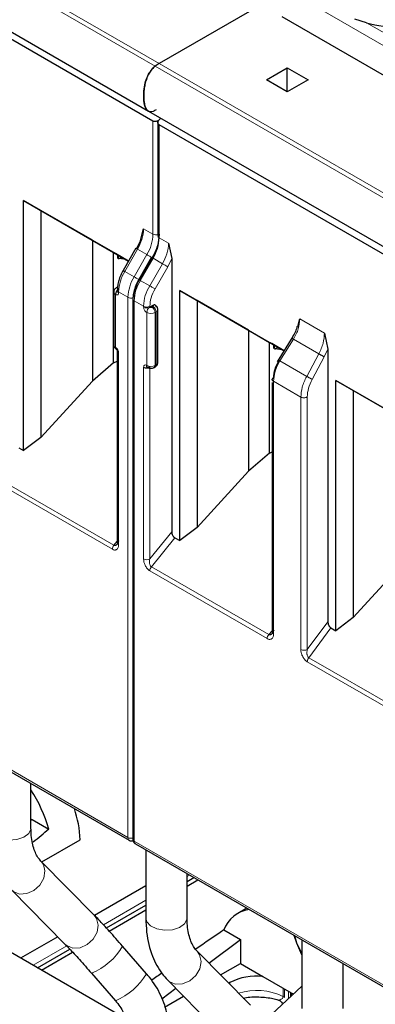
# Model space of a CAD drawing. Header units: millimetres. Extents: x 5 to 418, y 2 to 292.
# Tile 19 of 30: x 259 to 268, y 118 to 145. Entities that reach past the tile are written whole.
import ezdxf

# ---------------------------------------------------------------- set-up
doc = ezdxf.new("R2010")
doc.units = ezdxf.units.MM

msp = doc.modelspace()

# ---------------------------------------------------------------- linework, layer by layer
at = {"color": 7, "linetype": 'Continuous', "lineweight": 18}
for p, q in [((249.622, 151.311), (262.35, 143.963)), ((262.242, 143.893), (249.514, 151.24)), ((268.905, 144.188), (265.793, 145.985)), ((269.075, 144.445), (267.985, 145.074)), ((274.97, 136.545), (262.242, 143.893)), ((262.35, 143.963), (275.078, 136.616)), ((262.18, 139.326), (262.18, 142.398)), ((262.35, 139.228), (262.35, 142.3)), ((261.926, 139.473), (262.18, 139.326)), ((262.35, 139.228), (262.605, 139.081)), ((261.76, 138.915), (261.413, 138.313)), ((262.015, 138.768), (261.667, 138.166)), ((262.015, 138.768), (261.76, 138.915)), ((262.159, 138.685), (261.812, 138.083)), ((261.837, 138.068), (262.184, 138.67)), ((262.439, 138.523), (262.184, 138.67)), ((262.091, 137.921), (262.439, 138.523)), ((262.236, 137.838), (262.584, 138.44)), ((262.584, 138.44), (262.689, 138.661)), ((261.667, 138.166), (261.413, 138.313)), ((262.091, 137.921), (261.837, 138.068)), ((261.162, 137.683), (261.162, 136.246)), ((261.501, 137.609), (261.247, 137.756)), ((261.247, 137.756), (261.247, 137.732)), ((261.501, 122.92), (261.501, 137.609)), ((261.671, 122.822), (261.671, 137.511)), ((261.926, 137.364), (261.671, 137.511)), ((261.926, 137.341), (261.926, 137.364)), ((262.095, 137.341), (262.095, 137.364)), ((262.18, 137.357), (262.152, 137.341)), ((262.011, 135.756), (262.011, 137.194)), ((262.265, 137.21), (262.237, 137.194)), ((262.237, 135.756), (262.237, 137.194)), ((262.265, 135.773), (262.265, 137.21)), ((266.173, 137.021), (266.843, 136.634)), ((265.632, 135.878), (265.997, 136.469)), ((266.687, 136.071), (265.997, 136.469)), ((261.247, 136.099), (261.247, 130.886)), ((266.687, 136.071), (266.358, 135.459)), ((266.932, 136.203), (266.836, 135.99)), ((262.237, 135.756), (262.265, 135.773)), ((266.358, 135.459), (265.632, 135.878)), ((266.836, 135.99), (266.507, 135.378)), ((261.926, 130.494), (261.926, 135.707)), ((262.095, 130.494), (262.095, 135.683)), ((265.459, 135.324), (265.459, 128.46)), ((266.199, 134.897), (265.459, 135.324)), ((266.199, 128.033), (266.199, 134.897)), ((266.373, 128.035), (266.373, 134.899)), ((261.077, 130.757), (257.889, 132.598)), ((261.12, 130.867), (257.931, 132.708)), ((262.095, 130.494), (262.689, 131.233)), ((261.12, 130.867), (261.201, 130.968)), ((262.774, 131.071), (262.138, 130.279)), ((248.943, 130.17), (261.501, 122.92)), ((265.284, 128.329), (262.095, 130.17)), ((265.327, 128.438), (262.138, 130.279)), ((266.373, 128.035), (266.932, 128.786)), ((265.417, 128.542), (265.327, 128.438)), ((266.416, 127.809), (267.019, 128.62)), ((269.527, 125.88), (266.374, 127.7)), ((269.569, 125.989), (266.416, 127.809)), ((261.671, 122.822), (274.229, 115.573)), ((263.108, 121.863), (263.174, 121.901)), ((260.834, 120.55), (261.988, 121.216)), ((258.922, 119.446), (259.837, 119.974)), ((264.273, 118.924), (264.273, 118.976)), ((265.716, 118.6), (265.716, 118.829)), ((265.753, 118.807), (265.753, 118.569)), ((265.862, 118.537), (265.862, 118.745)), ((265.92, 118.711), (265.92, 118.591)), ((265.949, 118.695), (265.949, 118.618))]:
    msp.add_line(p, q, dxfattribs=at)
at = {"color": 7, "linetype": 'Continuous', "lineweight": 25}
for p, q in [((249.33, 150.017), (262.058, 142.67)), ((262.18, 142.398), (249.622, 149.648)), ((265.726, 145.913), (262.35, 143.963)), ((268.769, 143.458), (265.688, 145.237)), ((267.985, 145.074), (267.67, 145.175)), ((265.263, 143.523), (265.829, 143.849)), ((265.829, 143.849), (266.395, 143.523)), ((265.829, 143.196), (265.829, 143.849)), ((265.829, 143.196), (265.263, 143.523)), ((266.395, 143.523), (265.829, 143.196)), ((262.058, 142.67), (274.786, 135.322)), ((262.35, 142.434), (262.393, 142.477)), ((262.315, 142.387), (262.315, 139.277)), ((274.908, 135.05), (262.35, 142.3)), ((258.666, 140.241), (261.517, 138.595)), ((258.666, 133.442), (258.666, 140.241)), ((259.137, 139.969), (258.666, 140.241)), ((260.533, 139.163), (259.137, 139.969)), ((259.137, 139.969), (259.137, 133.799)), ((261.841, 139.151), (261.926, 139.473)), ((260.533, 139.163), (261.107, 138.832)), ((260.533, 139.163), (260.533, 135.331)), ((261.716, 138.941), (261.369, 138.339)), ((261.841, 139.151), (261.735, 138.93)), ((262.605, 139.081), (262.689, 138.661)), ((261.107, 138.832), (261.226, 138.763)), ((261.107, 135.824), (261.107, 138.832)), ((261.517, 138.595), (261.165, 138.798)), ((261.226, 138.665), (261.226, 138.763)), ((261.233, 138.759), (261.233, 138.669)), ((261.262, 138.66), (261.334, 138.701)), ((262.14, 138.696), (261.793, 138.094)), ((261.24, 138.658), (261.262, 138.66)), ((261.454, 138.632), (261.262, 138.66)), ((262.689, 138.661), (262.689, 131.233)), ((261.369, 138.339), (261.369, 138.339)), ((261.215, 137.885), (261.187, 137.869)), ((261.793, 138.094), (261.793, 138.094)), ((261.115, 137.749), (261.115, 136.312)), ((261.212, 137.805), (261.212, 137.781)), ((262.909, 137.792), (265.744, 136.155)), ((262.909, 130.993), (262.909, 137.792)), ((263.38, 137.52), (262.909, 137.792)), ((261.636, 137.56), (261.636, 122.871)), ((262.18, 137.39), (262.095, 137.341)), ((264.776, 136.714), (263.38, 137.52)), ((263.38, 137.52), (263.38, 131.35)), ((262.312, 135.838), (262.312, 137.275)), ((266.116, 136.814), (266.173, 137.021)), ((264.776, 136.714), (265.35, 136.382)), ((264.776, 136.714), (264.776, 132.882)), ((265.983, 136.543), (265.559, 135.857)), ((266.843, 136.634), (266.932, 136.203)), ((265.35, 136.382), (265.469, 136.314)), ((265.35, 133.375), (265.35, 136.382)), ((265.367, 136.373), (265.469, 136.314)), ((265.743, 136.155), (265.408, 136.349)), ((265.469, 136.216), (265.469, 136.314)), ((265.475, 136.31), (265.475, 136.22)), ((261.212, 136.148), (261.212, 130.935)), ((265.482, 136.209), (265.505, 136.211)), ((265.505, 136.211), (265.576, 136.252)), ((265.696, 136.182), (265.505, 136.211)), ((266.932, 136.203), (266.932, 128.786)), ((261.107, 135.824), (260.533, 135.331)), ((261.107, 135.824), (261.212, 135.871)), ((262.212, 135.702), (262.24, 135.718)), ((259.137, 133.799), (260.533, 135.331)), ((265.423, 135.292), (265.423, 128.507)), ((267.152, 135.343), (269.986, 133.706)), ((267.152, 128.544), (267.152, 135.343)), ((267.622, 135.071), (267.152, 135.343)), ((269.019, 134.265), (267.622, 135.071)), ((267.622, 135.071), (267.622, 128.9)), ((259.137, 133.799), (258.666, 133.442)), ((258.534, 133.518), (258.666, 133.442)), ((265.35, 133.375), (264.776, 132.882)), ((265.35, 133.375), (265.423, 133.408)), ((263.38, 131.35), (264.776, 132.882)), ((263.38, 131.35), (262.909, 130.993)), ((262.774, 131.071), (262.909, 130.993)), ((267.622, 128.9), (269.019, 130.433)), ((248.976, 130.097), (261.535, 122.847)), ((267.622, 128.9), (267.152, 128.544)), ((267.019, 128.62), (267.152, 128.544)), ((258.865, 123.174), (258.865, 124.388)), ((258.899, 123.412), (258.865, 123.387)), ((258.899, 123.412), (259.349, 123.152)), ((259.157, 122.26), (260.2, 122.862)), ((261.704, 122.749), (274.263, 115.499)), ((261.988, 122.585), (261.988, 120.724)), ((267.205, 114.665), (254.201, 122.172)), ((260.585, 120.812), (259.136, 122.281)), ((259.143, 122.273), (259.136, 122.281)), ((263.108, 120.724), (263.108, 121.939)), ((263.108, 121.727), (263.291, 121.833)), ((261.988, 121.608), (260.593, 120.803)), ((263.108, 121.602), (263.4, 121.77)), ((258.338, 121.495), (259.788, 120.025)), ((260.914, 120.461), (261.988, 121.081)), ((260.989, 120.378), (261.988, 120.955)), ((264.733, 121.001), (264.487, 120.859)), ((259.591, 120.224), (258.583, 119.642)), ((264.106, 120.407), (264.556, 120.147)), ((266.094, 120.048), (266.019, 120.259)), ((266.094, 120.048), (266.034, 120.25)), ((262.005, 119.218), (261.356, 119.966)), ((263.703, 119.503), (264.556, 120.147)), ((264.556, 120.147), (264.556, 119.499)), ((266.231, 119.732), (266.094, 120.048)), ((266.231, 119.767), (266.094, 120.048)), ((266.231, 120.136), (266.231, 118.275)), ((259.039, 119.379), (259.92, 119.887)), ((259.148, 119.316), (259.996, 119.805)), ((264.828, 118.362), (263.378, 119.832)), ((264.015, 119.186), (264.556, 119.499)), ((264.556, 119.499), (265.169, 119.145)), ((267.351, 118.275), (267.351, 119.49)), ((260.51, 119.231), (261.16, 118.484)), ((265.169, 119.145), (265.999, 118.665)), ((262.581, 119.046), (264.03, 117.575)), ((262.581, 119.046), (262.622, 119.009)), ((264.273, 118.976), (264.241, 118.957)), ((266.231, 118.881), (265.266, 117.982)), ((262.423, 118.536), (262.801, 118.822)), ((262.496, 118.309), (263.013, 118.607))]:
    msp.add_line(p, q, dxfattribs=at)
at = {"color": 7, "linetype": 'Continuous', "lineweight": 18, "flags": 128}
for points in [[(261.716, 138.941), (261.718, 138.94), (261.723, 138.937), (261.732, 138.931), (261.745, 138.924), (261.76, 138.915)], [(262.14, 138.696), (262.13, 138.702), (262.112, 138.712), (262.092, 138.723), (262.072, 138.735), (262.052, 138.747), (262.032, 138.758), (262.015, 138.768)], [(262.184, 138.67), (262.169, 138.679), (262.156, 138.686), (262.147, 138.692), (262.142, 138.695), (262.14, 138.696)], [(262.584, 138.44), (262.57, 138.447), (262.554, 138.457), (262.536, 138.467), (262.516, 138.479), (262.496, 138.49), (262.476, 138.502), (262.457, 138.513), (262.439, 138.523)], [(261.413, 138.313), (261.397, 138.322), (261.385, 138.329), (261.376, 138.335), (261.37, 138.338), (261.369, 138.339)], [(261.793, 138.094), (261.783, 138.1), (261.764, 138.11), (261.745, 138.122), (261.724, 138.133), (261.704, 138.145), (261.685, 138.156), (261.667, 138.166)], [(261.837, 138.068), (261.821, 138.077), (261.809, 138.085), (261.8, 138.09), (261.794, 138.093), (261.793, 138.094)], [(262.236, 137.838), (262.223, 137.846), (262.207, 137.855), (262.189, 137.865), (262.169, 137.877), (262.149, 137.888), (262.128, 137.9), (262.109, 137.911), (262.091, 137.921)], [(257.745, 123.174), (257.774, 123.072), (257.882, 122.962), (258.054, 122.885), (258.264, 122.851), (258.481, 122.867), (258.671, 122.929), (258.806, 123.028), (258.864, 123.15), (258.865, 123.174)], [(258.338, 121.495), (258.388, 121.452), (258.557, 121.385), (258.753, 121.395), (258.947, 121.48), (259.108, 121.627), (259.213, 121.813), (259.246, 122.011), (259.201, 122.19), (259.143, 122.273)], [(259.788, 120.025), (259.838, 119.983), (260.006, 119.916), (260.203, 119.926), (260.396, 120.01), (260.558, 120.157), (260.663, 120.344), (260.695, 120.542), (260.65, 120.721), (260.585, 120.812)], [(261.988, 120.724), (262.012, 120.63), (262.116, 120.519)], [(262.116, 120.519), (262.285, 120.439), (262.494, 120.403), (262.711, 120.415), (262.904, 120.475), (263.042, 120.572), (263.105, 120.693), (263.108, 120.724)], [(262.622, 119.009), (262.788, 118.938), (262.984, 118.943), (263.178, 119.024), (263.343, 119.167), (263.452, 119.352), (263.489, 119.551), (263.448, 119.732), (263.383, 119.827)]]:
    msp.add_lwpolyline(points, dxfattribs=at)
at = {"color": 7, "linetype": 'Continuous', "lineweight": 25}
for centre, radius, start, end in [((268.971, 148.538), 3.601, 254.1203, 283.4118), ((262.934, 142.956), 1.165, 120.1018, 126.4593), ((255.493, 122.035), 4.015, 16.1574, 32.8665), ((257.145, 122.738), 3.058, 2.3255, 18.4693), ((264.916, 120.108), 0.864, 97.8704, 159.745), ((264.998, 117.59), 1.564, 83.7249, 117.6019), ((259.303, 118.22), 1.06, 163.5636, 249.2634)]:
    msp.add_arc(centre, radius, start, end, dxfattribs=at)
at = {"color": 7, "linetype": 'Continuous', "lineweight": 18}
for centre, radius, start, end in [((260.772, 139.512), 1.154, 328.8563, 358.0435), ((261.027, 139.365), 1.154, 328.8563, 358.0435), ((262.266, 139.491), 0.186, 242.6989, 285.3642), ((261.196, 139.267), 1.154, 328.8563, 358.0435), ((262.375, 139.283), 0.0604, 185.6948, 245.6253), ((261.451, 139.12), 1.154, 328.8563, 358.0435), ((262.401, 137.716), 1.154, 148.8563, 178.0435), ((262.655, 137.569), 1.154, 148.8563, 178.0435), ((261.209, 137.828), 0.0464, 80.177, 118.7879), ((262.825, 137.471), 1.154, 148.8563, 178.0435), ((263.079, 137.325), 1.154, 148.8563, 178.0435), ((261.192, 137.754), 0.0766, 183.8931, 247.2773), ((261.269, 137.809), 0.0575, 184.0417, 247.2624), ((261.272, 137.787), 0.0604, 185.6948, 245.6253), ((261.587, 137.774), 0.186, 242.6919, 286.5261), ((261.693, 137.564), 0.0575, 183.8641, 247.2804), ((262.011, 137.528), 0.184, 242.6097, 297.3903), ((262.011, 137.504), 0.184, 242.6097, 297.3903), ((262.195, 137.185), 0.184, 122.6055, 177.3945), ((262.053, 137.185), 0.184, 2.6055, 57.3945), ((262.081, 137.202), 0.184, 2.6055, 57.3945), ((262.124, 137.412), 0.246, 242.6097, 297.3903), ((262.236, 137.281), 0.0766, 292.7227, 356.1069), ((261.195, 136.32), 0.0805, 185.6948, 245.6253), ((261.219, 136.239), 0.0575, 172.7215, 236.1646), ((261.269, 136.152), 0.0575, 183.838, 247.2829), ((262.124, 135.975), 0.246, 242.6097, 297.3903), ((262.176, 135.751), 0.0608, 307.0336, 5.503), ((262.205, 135.767), 0.0604, 305.698, 5.6204), ((262.232, 135.846), 0.0805, 294.3747, 354.3052), ((261.272, 130.941), 0.0604, 185.6945, 245.6253), ((261.261, 130.749), 0.184, 140.2279, 177.3607), ((262.011, 130.658), 0.184, 242.6097, 297.3903), ((262.279, 130.161), 0.184, 140.2272, 177.3607), ((265.468, 128.32), 0.184, 140.2279, 177.3607), ((266.284, 128.195), 0.183, 242.4446, 299.2876), ((261.587, 123.086), 0.186, 242.6989, 285.3642), ((261.582, 122.913), 0.0805, 174.3836, 234.2563), ((261.696, 122.877), 0.0604, 185.6948, 245.6253), ((261.747, 122.813), 0.0767, 172.7442, 235.9436), ((259.812, 120.886), 1.798, 292.8872, 329.1889), ((260.476, 120.125), 1.778, 292.6264, 329.34), ((265.003, 117.112), 1.65, 64.4087, 107.4509), ((265.664, 118.497), 0.115, 38.7759, 63.1373)]:
    msp.add_arc(centre, radius, start, end, dxfattribs=at)
at = {"color": 7, "linetype": 'Continuous', "lineweight": 25}
for centre, start_param, end_param in [((253.753, 121.033), 5.098083, 5.141241), ((261.67, 116.462), 1.254311, 1.323798), ((261.67, 116.462), 1.406564, 1.431806)]:
    msp.add_ellipse(centre, major_axis=(11.109, 8.26), ratio=0.130147, start_param=start_param, end_param=end_param, dxfattribs=at)
for points, knots in [([(262.267, 142.71), (262.239, 142.692), (262.183, 142.657), (262.102, 142.649), (262.027, 142.681), (261.976, 142.759), (261.945, 142.862), (261.928, 142.995), (261.927, 143.167), (261.952, 143.366), (261.997, 143.533), (262.05, 143.655), (262.107, 143.754), (262.174, 143.837), (262.224, 143.878), (262.242, 143.893)], [0, 0, 0, 0, 0.06165, 0.123245, 0.187329, 0.277136, 0.351412, 0.427522, 0.551179, 0.678577, 0.782451, 0.83429, 0.888015, 0.959104, 1, 1, 1, 1]), ([(262.242, 143.893), (262.211, 143.866), (262.149, 143.813), (262.063, 143.686), (262, 143.543), (261.961, 143.394), (261.934, 143.234), (261.924, 143.055), (261.938, 142.884), (261.978, 142.757), (262.018, 142.686), (262.055, 142.675), (262.06, 142.673)], [0, 0, 0, 0, 0.08356, 0.166985, 0.281204, 0.375198, 0.471574, 0.619794, 0.772414, 0.877344, 0.982933, 1, 1, 1, 1]), ([(262.35, 142.434), (262.343, 142.427), (262.329, 142.415), (262.301, 142.399), (262.271, 142.388), (262.242, 142.384), (262.219, 142.385), (262.198, 142.39), (262.186, 142.395), (262.18, 142.398)], [0, 0, 0, 0, 0.156529, 0.292767, 0.503802, 0.634284, 0.760147, 0.881875, 1, 1, 1, 1]), ([(262.35, 142.3), (262.345, 142.304), (262.335, 142.31), (262.323, 142.325), (262.316, 142.341), (262.314, 142.364), (262.319, 142.389), (262.332, 142.414), (262.344, 142.427), (262.35, 142.434)], [0, 0, 0, 0, 0.118116, 0.2398408, 0.3657075, 0.496198, 0.7072125, 0.8434553, 1, 1, 1, 1]), ([(261.369, 138.339), (261.346, 138.295), (261.299, 138.207), (261.25, 138.069), (261.218, 137.932), (261.214, 137.847), (261.212, 137.805)], [0, 0, 0, 0, 0.248969, 0.498635, 0.748984, 1, 1, 1, 1]), ([(261.187, 137.869), (261.177, 137.863), (261.158, 137.849), (261.134, 137.82), (261.118, 137.785), (261.116, 137.761), (261.115, 137.749)], [0, 0, 0, 0, 0.2304036, 0.4782358, 0.7374616, 1, 1, 1, 1]), ([(261.793, 138.094), (261.77, 138.05), (261.723, 137.962), (261.674, 137.824), (261.642, 137.687), (261.638, 137.603), (261.636, 137.56)], [0, 0, 0, 0, 0.248965, 0.498629, 0.748979, 1, 1, 1, 1]), ([(261.247, 137.83), (261.236, 137.823), (261.22, 137.811), (261.2, 137.788), (261.186, 137.767), (261.176, 137.745), (261.165, 137.716), (261.163, 137.696), (261.162, 137.683)], [0, 0, 0, 0, 0.239457, 0.368361, 0.5, 0.631639, 0.760543, 1, 1, 1, 1]), ([(262.265, 137.341), (262.264, 137.353), (262.262, 137.377), (262.242, 137.398), (262.214, 137.405), (262.192, 137.395), (262.18, 137.39)], [0, 0, 0, 0, 0.2491269, 0.4998627, 0.7491349, 1, 1, 1, 1]), ([(262.312, 137.275), (262.311, 137.288), (262.309, 137.312), (262.293, 137.346), (262.27, 137.376), (262.25, 137.389), (262.24, 137.395)], [0, 0, 0, 0, 0.262538, 0.521764, 0.769596, 1, 1, 1, 1]), ([(266.098, 136.818), (266.095, 136.808), (266.082, 136.751), (266.036, 136.641), (265.982, 136.545), (265.955, 136.498)], [0, 0, 0, 0, 0.0885284, 0.5428801, 1, 1, 1, 1]), ([(261.116, 136.312), (261.116, 136.31), (261.113, 136.293), (261.124, 136.26), (261.148, 136.219), (261.174, 136.201), (261.187, 136.191)], [0, 0, 0, 0, 0.024572, 0.36735, 0.66939, 1, 1, 1, 1]), ([(265.408, 136.349), (265.401, 136.353), (265.388, 136.361), (265.374, 136.368), (265.366, 136.373), (265.367, 136.373), (265.367, 136.373)], [0, 0, 0, 0, 0.258577, 0.499428, 0.74058, 1, 1, 1, 1]), ([(261.187, 136.191), (261.19, 136.189), (261.195, 136.186), (261.201, 136.179), (261.205, 136.173), (261.208, 136.166), (261.211, 136.158), (261.211, 136.152), (261.212, 136.148)], [0, 0, 0, 0, 0.239439, 0.368338, 0.499976, 0.631617, 0.760525, 1, 1, 1, 1]), ([(262.24, 135.718), (262.25, 135.724), (262.27, 135.738), (262.293, 135.767), (262.309, 135.801), (262.311, 135.826), (262.312, 135.838)], [0, 0, 0, 0, 0.230404, 0.478236, 0.737462, 1, 1, 1, 1]), ([(265.463, 135.425), (265.47, 135.502), (265.484, 135.656), (265.569, 135.815), (265.611, 135.895)], [0, 0, 0, 0, 0.500455, 1, 1, 1, 1]), ([(262.035, 135.702), (262.05, 135.695), (262.081, 135.68), (262.137, 135.677), (262.182, 135.686), (262.206, 135.698), (262.212, 135.702)], [0, 0, 0, 0, 0.262733, 0.563413, 0.884091, 1, 1, 1, 1]), ([(262.689, 131.233), (262.691, 131.218), (262.693, 131.188), (262.709, 131.148), (262.725, 131.118), (262.74, 131.098), (262.757, 131.082), (262.768, 131.074), (262.774, 131.071)], [0, 0, 0, 0, 0.254973, 0.507788, 0.636302, 0.756803, 0.875791, 1, 1, 1, 1]), ([(261.247, 130.984), (261.239, 130.959), (261.225, 130.918), (261.195, 130.881), (261.172, 130.865), (261.154, 130.86), (261.136, 130.859), (261.125, 130.864), (261.12, 130.867)], [0, 0, 0, 0, 0.351324, 0.585974, 0.704932, 0.811796, 0.909058, 1, 1, 1, 1]), ([(266.932, 128.786), (266.933, 128.771), (266.935, 128.741), (266.952, 128.7), (266.969, 128.669), (266.984, 128.649), (267.001, 128.632), (267.013, 128.624), (267.019, 128.62)], [0, 0, 0, 0, 0.253897, 0.507643, 0.636782, 0.757539, 0.876362, 1, 1, 1, 1]), ([(265.463, 128.561), (265.454, 128.534), (265.439, 128.492), (265.406, 128.455), (265.382, 128.439), (265.362, 128.432), (265.344, 128.431), (265.332, 128.436), (265.327, 128.438)], [0, 0, 0, 0, 0.366306, 0.58827, 0.70841, 0.815591, 0.911855, 1, 1, 1, 1]), ([(259.136, 122.281), (259.108, 122.312), (259.028, 122.403), (258.916, 122.652), (258.868, 122.957), (258.866, 123.145), (258.865, 123.174)], [0, 0, 0, 0, 0.196079, 0.5680994, 0.9332456, 1, 1, 1, 1]), ([(261.535, 122.848), (261.536, 122.847), (261.55, 122.835), (261.584, 122.829), (261.62, 122.827), (261.637, 122.835), (261.641, 122.836)], [0, 0, 0, 0, 0.032748, 0.48939, 0.891774, 1, 1, 1, 1]), ([(261.636, 122.871), (261.637, 122.86), (261.639, 122.836), (261.653, 122.801), (261.674, 122.77), (261.694, 122.756), (261.704, 122.749)], [0, 0, 0, 0, 0.230401, 0.478232, 0.737459, 1, 1, 1, 1]), ([(261.356, 119.966), (261.295, 120.036), (261.115, 120.241), (260.836, 120.551), (260.667, 120.726), (260.585, 120.812)], [0, 0, 0, 0, 0.210395, 0.616606, 1, 1, 1, 1]), ([(261.988, 120.724), (261.992, 120.597), (262.004, 120.231), (262.135, 119.709), (262.359, 119.289), (262.53, 119.101), (262.581, 119.046)], [0, 0, 0, 0, 0.192969, 0.557069, 0.869498, 1, 1, 1, 1]), ([(263.378, 119.832), (263.351, 119.863), (263.271, 119.954), (263.159, 120.203), (263.11, 120.508), (263.108, 120.695), (263.108, 120.724)], [0, 0, 0, 0, 0.196106, 0.568171, 0.933367, 1, 1, 1, 1]), ([(259.788, 120.025), (259.826, 119.986), (259.935, 119.874), (260.179, 119.608), (260.399, 119.358), (260.51, 119.231)], [0, 0, 0, 0, 0.210103, 0.600591, 1, 1, 1, 1]), ([(262.599, 117.754), (262.593, 117.864), (262.577, 118.158), (262.415, 118.633), (262.185, 119.005), (262.031, 119.188), (262.005, 119.218)], [0, 0, 0, 0, 0.21631, 0.573893, 0.928516, 1, 1, 1, 1]), ([(261.16, 118.484), (261.201, 118.431), (261.318, 118.285), (261.418, 118.103), (261.434, 118.006), (261.435, 117.996)], [0, 0, 0, 0, 0.3317827, 0.9272637, 1, 1, 1, 1]), ([(264.636, 118.557), (264.636, 118.557), (264.749, 118.585), (264.879, 118.588), (265.009, 118.591)], [0, 0, 0, 0, 0.004469, 1, 1, 1, 1]), ([(265.009, 118.591), (265.144, 118.583), (265.331, 118.572), (265.525, 118.527), (265.583, 118.504), (265.601, 118.497)], [0, 0, 0, 0, 0.641888, 0.892968, 1, 1, 1, 1]), ([(265.596, 118.502), (265.612, 118.495), (265.643, 118.482), (265.678, 118.445), (265.697, 118.411), (265.7, 118.391), (265.701, 118.387)], [0, 0, 0, 0, 0.302562, 0.618423, 0.932099, 1, 1, 1, 1])]:
    msp.add_open_spline(points, degree=3, knots=knots, dxfattribs=at)
for points in [[(262.35, 139.326), (262.341, 139.221), (262.323, 139.012), (262.214, 138.794), (262.159, 138.685)], [(262.095, 135.707), (262.084, 135.703), (262.062, 135.693), (262.034, 135.699), (262.014, 135.72), (262.012, 135.744), (262.011, 135.756)], [(261.926, 135.707), (261.938, 135.702), (261.963, 135.69), (262.011, 135.686), (262.058, 135.69), (262.083, 135.702), (262.095, 135.707)], [(265.459, 135.324), (265.453, 135.328), (265.442, 135.335), (265.431, 135.348), (265.424, 135.361), (265.423, 135.375), (265.426, 135.389), (265.434, 135.403), (265.446, 135.415), (265.457, 135.422), (265.463, 135.425)], [(265.459, 128.46), (265.453, 128.464), (265.442, 128.471), (265.431, 128.483), (265.424, 128.497), (265.423, 128.511), (265.426, 128.525), (265.434, 128.538), (265.446, 128.551), (265.457, 128.557), (265.463, 128.561)]]:
    msp.add_open_spline(points, degree=3, dxfattribs=at)
at = {"color": 7, "linetype": 'Continuous', "lineweight": 18}
for points in [[(262.35, 139.326), (262.341, 139.221), (262.323, 139.012), (262.214, 138.794), (262.159, 138.685)], [(261.812, 138.083), (261.772, 138.002), (261.691, 137.841), (261.678, 137.686), (261.671, 137.609)], [(262.095, 137.364), (262.102, 137.441), (262.115, 137.596), (262.196, 137.757), (262.236, 137.838)], [(265.977, 136.486), (265.973, 136.488), (265.965, 136.493), (265.958, 136.497), (265.955, 136.498), (265.956, 136.497), (265.96, 136.493), (265.969, 136.487), (265.981, 136.479), (265.992, 136.472), (265.997, 136.469)], [(266.687, 136.071), (266.693, 136.068), (266.705, 136.061), (266.726, 136.051), (266.747, 136.039), (266.768, 136.028), (266.789, 136.017), (266.807, 136.006), (266.824, 135.997), (266.832, 135.992), (266.836, 135.99)], [(265.632, 135.878), (265.626, 135.881), (265.616, 135.888), (265.604, 135.896), (265.595, 135.902), (265.59, 135.906), (265.589, 135.907), (265.592, 135.905), (265.6, 135.901), (265.607, 135.897), (265.611, 135.895)], [(266.507, 135.378), (266.503, 135.38), (266.494, 135.385), (266.478, 135.394), (266.459, 135.404), (266.439, 135.415), (266.418, 135.427), (266.396, 135.438), (266.376, 135.449), (266.364, 135.455), (266.358, 135.459)], [(266.373, 134.899), (266.368, 134.896), (266.356, 134.89), (266.335, 134.882), (266.312, 134.878), (266.287, 134.876), (266.263, 134.877), (266.24, 134.881), (266.218, 134.887), (266.205, 134.894), (266.199, 134.897)], [(266.374, 127.7), (266.374, 127.709), (266.375, 127.726), (266.384, 127.755), (266.398, 127.784), (266.41, 127.801), (266.416, 127.809)]]:
    msp.add_open_spline(points, degree=3, dxfattribs=at)
for points, knots in [([(261.247, 137.732), (261.246, 137.72), (261.243, 137.696), (261.223, 137.675), (261.196, 137.668), (261.173, 137.678), (261.162, 137.683)], [0, 0, 0, 0, 0.249126, 0.499863, 0.749135, 1, 1, 1, 1]), ([(262.011, 137.194), (261.999, 137.201), (261.977, 137.217), (261.949, 137.256), (261.929, 137.3), (261.927, 137.327), (261.926, 137.341)], [0, 0, 0, 0, 0.249127, 0.499863, 0.749135, 1, 1, 1, 1]), ([(262.152, 137.341), (262.148, 137.339), (262.14, 137.335), (262.126, 137.334), (262.116, 137.334), (262.106, 137.336), (262.1, 137.339), (262.095, 137.341)], [0, 0, 0, 0, 0.249173, 0.498991, 0.624116, 0.746059, 1, 1, 1, 1]), ([(262.18, 137.39), (262.184, 137.387), (262.19, 137.382), (262.192, 137.375), (262.192, 137.369), (262.189, 137.363), (262.184, 137.359), (262.18, 137.357)], [0, 0, 0, 0, 0.249173, 0.498991, 0.624116, 0.746059, 1, 1, 1, 1]), ([(265.997, 136.469), (266.024, 136.516), (266.078, 136.609), (266.152, 136.8), (266.165, 136.933), (266.173, 137.021)], [0, 0, 0, 0, 0.260476, 0.514323, 1, 1, 1, 1]), ([(266.843, 136.634), (266.835, 136.546), (266.824, 136.412), (266.758, 136.217), (266.711, 136.12), (266.687, 136.071)], [0, 0, 0, 0, 0.485238, 0.739194, 1, 1, 1, 1]), ([(261.162, 136.246), (261.173, 136.239), (261.196, 136.223), (261.223, 136.184), (261.244, 136.14), (261.246, 136.113), (261.247, 136.099)], [0, 0, 0, 0, 0.2491265, 0.4998627, 0.7491353, 1, 1, 1, 1]), ([(261.926, 135.707), (261.927, 135.72), (261.929, 135.744), (261.949, 135.765), (261.977, 135.772), (261.999, 135.762), (262.011, 135.756)], [0, 0, 0, 0, 0.249126, 0.499863, 0.749135, 1, 1, 1, 1]), ([(265.632, 135.878), (265.605, 135.83), (265.552, 135.737), (265.479, 135.545), (265.467, 135.412), (265.459, 135.324)], [0, 0, 0, 0, 0.260947, 0.514958, 1, 1, 1, 1]), ([(266.199, 134.897), (266.207, 134.985), (266.218, 135.119), (266.285, 135.314), (266.333, 135.41), (266.358, 135.459)], [0, 0, 0, 0, 0.485198, 0.73917, 1, 1, 1, 1]), ([(266.507, 135.378), (266.469, 135.296), (266.392, 135.132), (266.38, 134.977), (266.373, 134.899)], [0, 0, 0, 0, 0.50022, 1, 1, 1, 1]), ([(261.247, 130.886), (261.244, 130.857), (261.239, 130.8), (261.204, 130.755), (261.167, 130.738), (261.128, 130.735), (261.097, 130.749), (261.077, 130.757)], [0, 0, 0, 0, 0.271349, 0.543346, 0.670153, 0.796274, 1, 1, 1, 1]), ([(262.095, 130.17), (262.083, 130.178), (262.057, 130.195), (262.022, 130.233), (261.991, 130.276), (261.959, 130.335), (261.931, 130.412), (261.928, 130.466), (261.926, 130.494)], [0, 0, 0, 0, 0.132755, 0.269207, 0.395117, 0.5277, 0.759541, 1, 1, 1, 1]), ([(262.138, 130.279), (262.132, 130.283), (262.12, 130.292), (262.106, 130.314), (262.095, 130.342), (262.086, 130.379), (262.084, 130.432), (262.091, 130.471), (262.095, 130.494)], [0, 0, 0, 0, 0.103114, 0.21565, 0.342147, 0.485828, 0.693769, 1, 1, 1, 1]), ([(265.459, 128.46), (265.456, 128.431), (265.45, 128.372), (265.414, 128.326), (265.375, 128.309), (265.336, 128.306), (265.304, 128.32), (265.284, 128.329)], [0, 0, 0, 0, 0.274135, 0.547934, 0.674062, 0.799313, 1, 1, 1, 1]), ([(266.374, 127.7), (266.361, 127.708), (266.335, 127.726), (266.299, 127.764), (266.267, 127.808), (266.233, 127.871), (266.205, 127.95), (266.201, 128.006), (266.199, 128.033)], [0, 0, 0, 0, 0.130146, 0.264614, 0.391983, 0.526577, 0.773037, 1, 1, 1, 1]), ([(266.416, 127.809), (266.411, 127.814), (266.399, 127.823), (266.385, 127.846), (266.374, 127.876), (266.365, 127.914), (266.363, 127.969), (266.369, 128.01), (266.373, 128.035)], [0, 0, 0, 0, 0.100368, 0.212661, 0.340751, 0.487262, 0.679289, 1, 1, 1, 1]), ([(265.604, 118.506), (265.606, 118.504), (265.614, 118.496), (265.659, 118.513), (265.695, 118.54), (265.712, 118.567), (265.715, 118.59), (265.716, 118.6)], [0, 0, 0, 0, 0.152602, 0.575248, 0.786848, 0.904419, 1, 1, 1, 1])]:
    msp.add_open_spline(points, degree=3, knots=knots, dxfattribs=at)

doc.saveas('drawing.dxf')
